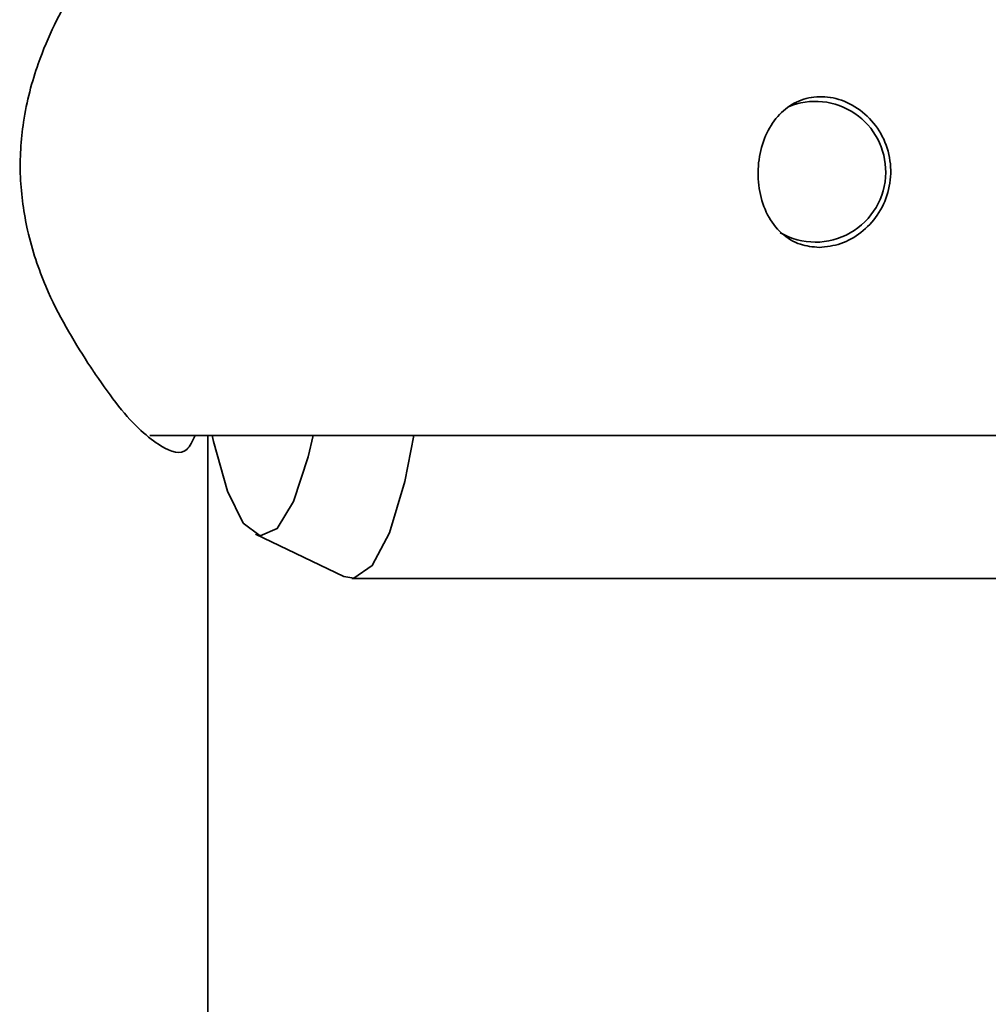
# Model space of a CAD drawing. Header units: millimetres. Extents: x 0 to 1118, y 0 to 864.
# Tile 110 of 200: x 739.31 to 744.97, y 356.91 to 362.66. Entities that reach past the tile are written whole.
import ezdxf

# ---------------------------------------------------------------- set-up
doc = ezdxf.new("R2010")
doc.units = ezdxf.units.MM

msp = doc.modelspace()

# ---------------------------------------------------------------- linework, layer by layer
at = {"color": 7, "linetype": 'Continuous', "lineweight": 35}
for p, q in [((740.0715, 360.2359), (745.2712, 360.2359)), ((740.4096, 356.5805), (740.4096, 360.2359)), ((740.6895, 359.6586), (741.2061, 359.4117)), ((741.2516, 359.4009), (745.4874, 359.4009))]:
    msp.add_line(p, q, dxfattribs=at)
at = {"color": 7, "linetype": 'Continuous', "lineweight": 35, "flags": 128}
for points in [[(740.4353, 360.2359), (740.4429, 360.2006), (740.5247, 359.9111), (740.6176, 359.7243), (740.7166, 359.65), (740.8162, 359.6924), (740.9113, 359.8492), (740.9966, 360.1119), (741.0253, 360.2359)], [(741.2061, 359.4117), (741.2642, 359.4017), (741.3708, 359.4763), (741.4713, 359.6681), (741.5608, 359.9675), (741.615, 360.2359)]]:
    msp.add_lwpolyline(points, dxfattribs=at)
at = {"color": 7, "linetype": 'Continuous', "lineweight": 35}
for start, end in [(359.37022, 112.58952), (239.97764, 359.37022)]:
    msp.add_arc((743.9605, 361.7757), 0.4109, start, end, dxfattribs=at)
msp.add_ellipse((733.4096, 355.254), major_axis=(5.894, 5.894), ratio=0.640717, start_param=6.14955, end_param=6.164404, dxfattribs=at)
for points, knots in [([(739.7095, 360.6589), (739.6234, 360.7957), (739.4892, 361.009), (739.3536, 361.4066), (739.3047, 361.7439), (739.3254, 362.0908), (739.4311, 362.4792), (739.6584, 362.9253), (739.9624, 363.3007), (740.2029, 363.4934), (740.2783, 363.4167), (740.3027, 363.3918)], [0, 0, 0, 0, 0.1379818, 0.2152153, 0.2794461, 0.3439106, 0.4197385, 0.5370069, 0.7209587, 0.909631, 1, 1, 1, 1]), ([(743.9822, 361.3339), (744.0249, 361.3384), (744.1102, 361.3472), (744.2311, 361.4161), (744.3291, 361.5196), (744.3919, 361.6537), (744.4083, 361.8037), (744.3745, 361.9517), (744.2946, 362.0796), (744.1802, 362.1718), (744.0491, 362.2175), (743.92, 362.2143), (743.8059, 362.1661), (743.714, 362.0775), (743.6504, 361.9547), (743.6209, 361.8092), (743.629, 361.6583), (743.6751, 361.5199), (743.7571, 361.4119), (743.8636, 361.3454), (743.9448, 361.3375), (743.9822, 361.3339)], [0, 0, 0, 0, 0.050695, 0.101347, 0.153067, 0.206661, 0.261234, 0.315981, 0.370715, 0.42505, 0.477904, 0.528718, 0.578638, 0.629528, 0.682346, 0.736613, 0.791333, 0.846084, 0.900698, 0.954364, 1, 1, 1, 1]), ([(740.3368, 360.2359), (740.3219, 360.2036), (740.2789, 360.1105), (740.1323, 360.1597), (739.9384, 360.3293), (739.7997, 360.5272), (739.7541, 360.5922)], [0, 0, 0, 0, 0.159518, 0.46053, 0.822644, 1, 1, 1, 1])]:
    msp.add_open_spline(points, degree=3, knots=knots, dxfattribs=at)

doc.saveas('drawing.dxf')
